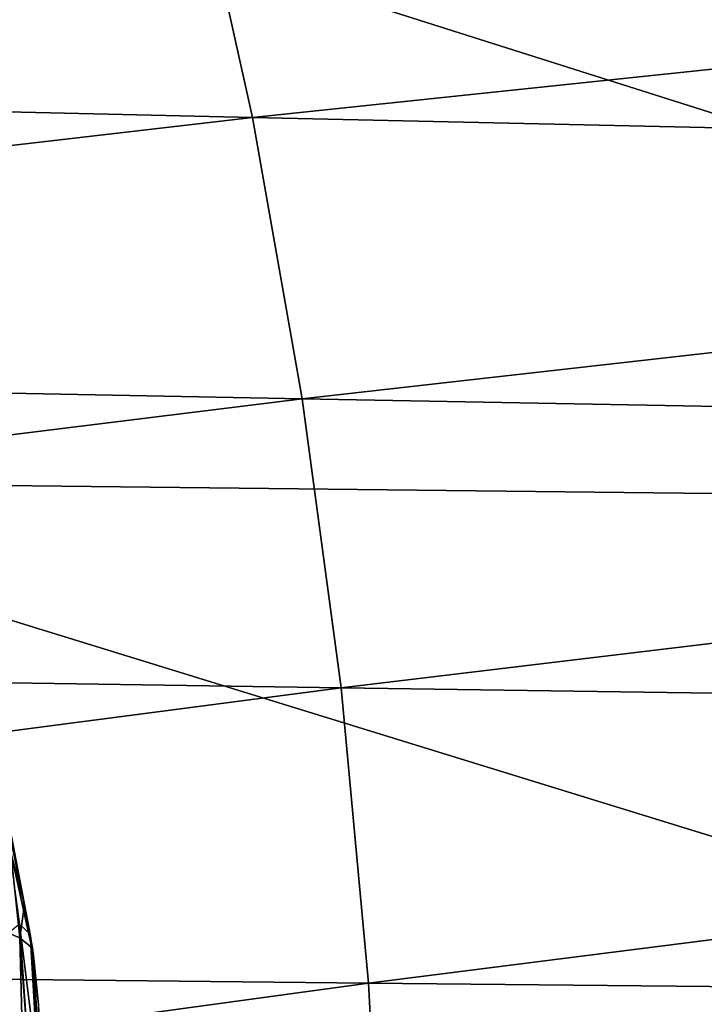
# Model space of a CAD drawing. Header units: metres. Extents: x -27 to 243, y -26 to 26.
# Tile 74 of 88: x 116.11 to 120.58, y 3.72 to 10.15. Entities that reach past the tile are written whole.
import ezdxf

# ---------------------------------------------------------------- set-up
doc = ezdxf.new("R2010")
doc.units = ezdxf.units.M
doc.layers.add('solid_ASS_SW0001', color=7, linetype='CONTINUOUS')

msp = doc.modelspace()

# ---------------------------------------------------------------- linework, layer by layer
at = {"layer": 'solid_ASS_SW0001'}
for points in [[(113.250832, 11.879026, 95.993027), (113.086845, 7.13766, 96.295174), (128.757599, 6.961535, 104.314804)], [(128.920837, 11.585526, 104.01403), (113.250832, 11.879026, 95.993027), (128.757599, 6.961535, 104.314804)], [(103.739662, 9.830252, 65.260101), (103.311867, 11.647763, 66.047676), (117.231911, 11.283422, 73.652176)], [(103.739662, 9.830252, 65.260101), (117.231911, 11.283422, 73.652176), (117.625931, 9.509789, 72.926857)], [(117.625931, 9.509789, 72.926857), (117.231911, 11.283422, 73.652176), (131.145676, 10.933292, 81.268387)], [(117.625931, 9.509789, 72.926857), (131.145676, 10.933292, 81.268387), (131.508499, 9.20324, 80.600533)], [(104.093056, 7.940397, 64.609428), (103.739662, 9.830252, 65.260101), (117.625931, 9.509789, 72.926857)], [(104.093056, 7.940397, 64.609428), (117.625931, 9.509789, 72.926857), (117.950813, 7.671991, 72.32872)], [(117.950813, 7.671991, 72.32872), (117.625931, 9.509789, 72.926857), (131.508499, 9.20324, 80.600533)], [(117.950813, 7.671991, 72.32872), (131.508499, 9.20324, 80.600533), (131.807144, 7.416579, 80.050697)], [(104.368973, 5.992356, 64.101326), (104.093056, 7.940397, 64.609428), (117.950813, 7.671991, 72.32872)], [(104.368973, 5.992356, 64.101326), (117.950813, 7.671991, 72.32872), (118.20385, 5.782728, 71.862785)], [(118.20385, 5.782728, 71.862785), (117.950813, 7.671991, 72.32872), (131.807144, 7.416579, 80.050697)], [(118.20385, 5.782728, 71.862785), (131.807144, 7.416579, 80.050697), (132.039276, 5.584625, 79.62326)], [(113.086845, 7.13766, 96.295174), (113.00621, 2.38797, 96.443642), (128.677338, 2.329081, 104.462593)], [(128.757599, 6.961535, 104.314804), (113.086845, 7.13766, 96.295174), (128.677338, 2.329081, 104.462593)], [(104.565147, 4.000896, 63.74004), (104.368973, 5.992356, 64.101326), (118.20385, 5.782728, 71.862785)], [(104.565147, 4.000896, 63.74004), (118.20385, 5.782728, 71.862785), (118.383057, 3.855251, 71.53273)], [(118.383057, 3.855251, 71.53273), (118.20385, 5.782728, 71.862785), (132.039276, 5.584625, 79.62326)], [(118.383057, 3.855251, 71.53273), (132.039276, 5.584625, 79.62326), (132.203201, 3.719182, 79.321381)], [(116.104576, 4.240801, 149.538635), (116.173767, 4.175333, 149.325134), (115.987625, 5.081754, 149.020508)], [(116.025269, 4.950022, 148.807327), (115.987625, 5.081754, 149.020508), (116.173767, 4.175333, 149.325134)], [(116.025269, 4.950022, 148.807327), (116.196251, 4.034247, 149.113373), (116.046677, 4.707767, 148.697647)], [(116.025269, 4.950022, 148.807327), (116.173767, 4.175333, 149.325134), (116.196251, 4.034247, 149.113373)], [(116.046677, 4.707767, 148.697647), (116.105789, 4.149441, 148.66864), (115.967026, 4.207885, 148.278671)], [(116.046677, 4.707767, 148.697647), (116.13633, 4.365766, 148.906372), (116.105789, 4.149441, 148.66864)], [(116.196251, 4.034247, 149.113373), (116.13633, 4.365766, 148.906372), (116.046677, 4.707767, 148.697647)], [(116.13633, 4.365766, 148.906372), (116.189148, 4.082764, 149.082855), (116.105789, 4.149441, 148.66864)], [(116.196251, 4.034247, 149.113373), (116.189148, 4.082764, 149.082855), (116.13633, 4.365766, 148.906372)], [(115.32711, 3.609752, 151.915573), (116.167099, 3.329029, 149.830429), (116.104576, 4.240801, 149.538635)], [(116.159119, 2.093861, 148.250107), (115.967026, 4.207885, 148.278671), (116.105789, 4.149441, 148.66864)], [(116.159119, 2.093861, 148.250107), (116.004784, 2.121339, 147.871246), (115.967026, 4.207885, 148.278671)], [(116.104576, 4.240801, 149.538635), (116.228264, 3.247742, 149.619095), (116.173767, 4.175333, 149.325134)], [(116.104576, 4.240801, 149.538635), (116.167099, 3.329029, 149.830429), (116.228264, 3.247742, 149.619095)], [(116.262611, 2.062851, 148.650513), (116.105789, 4.149441, 148.66864), (116.189148, 4.082764, 149.082855)], [(116.262611, 2.062851, 148.650513), (116.159119, 2.093861, 148.250107), (116.105789, 4.149441, 148.66864)], [(116.173767, 4.175333, 149.325134), (116.228264, 3.247742, 149.619095), (116.196251, 4.034247, 149.113373)], [(116.262611, 2.062851, 148.650513), (116.189148, 4.082764, 149.082855), (116.196251, 4.034247, 149.113373)], [(104.680107, 1.98109, 63.528275), (104.565147, 4.000896, 63.74004), (118.383057, 3.855251, 71.53273)], [(116.306496, 2.027703, 149.076157), (116.262611, 2.062851, 148.650513), (116.196251, 4.034247, 149.113373)], [(116.22863, 3.713136, 149.317169), (116.306496, 2.027703, 149.076157), (116.196251, 4.034247, 149.113373)], [(116.22863, 3.713136, 149.317169), (116.196251, 4.034247, 149.113373), (116.228264, 3.247742, 149.619095)], [(104.680107, 1.98109, 63.528275), (118.383057, 3.855251, 71.53273), (118.487228, 1.903044, 71.340828)], [(118.487228, 1.903044, 71.340828), (118.383057, 3.855251, 71.53273), (132.203201, 3.719182, 79.321381)], [(118.487228, 1.903044, 71.340828), (132.203201, 3.719182, 79.321381), (132.297897, 1.832231, 79.146935)]]:
    msp.add_3dface(points, dxfattribs=at)

doc.saveas('drawing.dxf')
